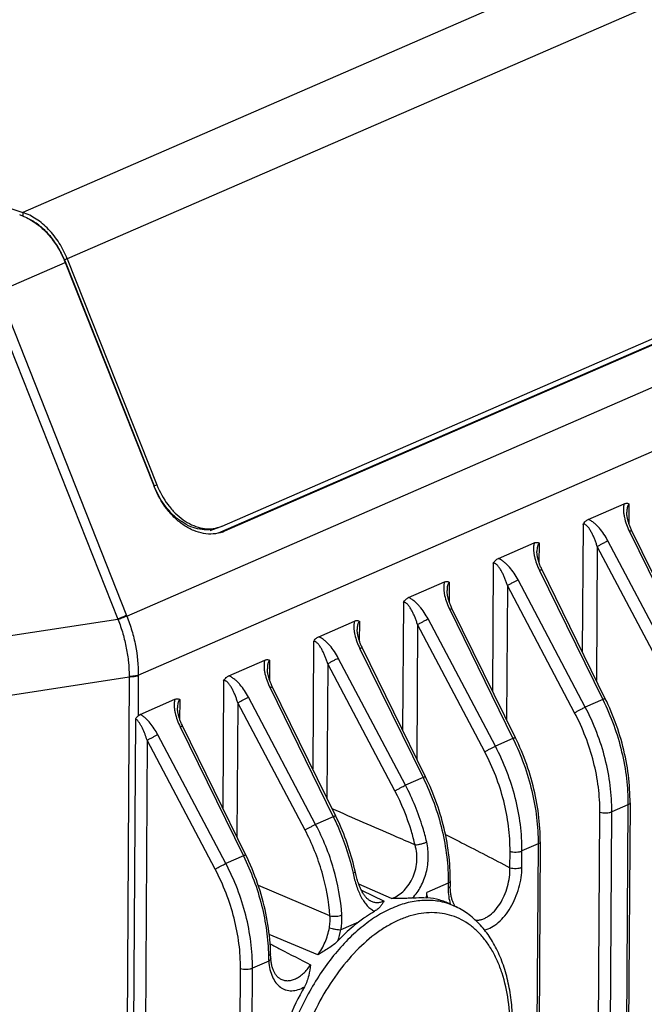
# Model space of a CAD drawing. Header units: millimetres. Extents: x 122 to 339, y 94 to 283.
# Tile 11 of 22: x 185 to 203, y 213 to 241. Entities that reach past the tile are written whole.
import ezdxf

# ---------------------------------------------------------------- set-up
doc = ezdxf.new("R2010")
doc.units = ezdxf.units.MM
doc.header["$LTSCALE"] = 32.67
doc.layers.add('00_COMPONENTS', color=7, linetype='CONTINUOUS')

msp = doc.modelspace()

# ---------------------------------------------------------------- linework, layer by layer
at = {"layer": '00_COMPONENTS'}
for p, q in [((210.751, 246.925), (185.133, 235.777)), ((212.039, 245.581), (186.42, 234.432)), ((170.149, 240.694), (185.133, 235.777)), ((188.143, 224.093), (217.844, 237.018)), ((213.919, 236.558), (190.788, 226.492)), ((190.899, 226.698), (214.112, 236.8)), ((214.184, 236.653), (190.972, 226.552)), ((185.133, 235.777), (185.132, 235.676)), ((188.476, 222.386), (218.178, 235.311)), ((184.416, 233.488), (186.36, 234.333)), ((186.42, 234.432), (186.337, 234.403)), ((186.337, 234.403), (188.931, 227.864)), ((186.36, 234.333), (188.934, 227.844)), ((186.42, 234.432), (189.014, 227.894)), ((184.193, 233.314), (187.885, 224.008)), ((184.444, 233.417), (188.136, 224.11)), ((188.927, 227.863), (189.014, 227.894)), ((201.5, 226.892), (202.539, 227.344)), ((202.685, 226.754), (202.688, 227.332)), ((190.559, 226.575), (190.842, 226.676)), ((201.35, 226.749), (201.326, 223.063)), ((190.849, 226.508), (190.972, 226.552)), ((202.692, 226.544), (204.523, 222.813)), ((198.899, 225.76), (199.938, 226.212)), ((200.084, 225.622), (200.087, 226.2)), ((201.76, 226.11), (201.736, 222.228)), ((203.705, 222.428), (201.76, 226.11)), ((204.014, 222.591), (202.069, 226.273)), ((198.749, 225.617), (198.725, 221.931)), ((200.092, 225.413), (201.922, 221.681)), ((196.298, 224.628), (197.337, 225.08)), ((197.483, 224.49), (197.486, 225.068)), ((199.159, 224.978), (199.135, 221.097)), ((201.104, 221.296), (199.159, 224.978)), ((201.413, 221.459), (199.468, 225.141)), ((196.148, 224.485), (196.124, 220.8)), ((197.491, 224.281), (199.322, 220.549)), ((180.876, 222.935), (187.885, 224.008)), ((193.697, 223.496), (194.736, 223.949)), ((194.882, 223.359), (194.886, 223.936)), ((196.559, 223.847), (196.534, 219.965)), ((198.503, 220.165), (196.559, 223.847)), ((198.812, 220.327), (196.867, 224.009)), ((193.547, 223.354), (193.524, 219.668)), ((196.211, 219.195), (194.266, 222.877)), ((194.89, 223.149), (196.721, 219.417)), ((191.096, 222.364), (192.135, 222.817)), ((192.281, 222.227), (192.285, 222.804)), ((193.958, 222.715), (193.933, 218.833)), ((195.903, 219.033), (193.958, 222.715)), ((181.204, 221.258), (188.213, 222.331)), ((188.213, 222.331), (187.856, 165.873)), ((188.476, 222.368), (188.469, 221.202)), ((190.946, 222.222), (190.923, 218.536)), ((193.61, 218.064), (191.665, 221.746)), ((192.289, 222.017), (194.12, 218.285)), ((188.532, 221.249), (189.535, 221.685)), ((189.68, 221.095), (189.684, 221.672)), ((191.357, 221.583), (191.332, 217.701)), ((193.302, 217.901), (191.357, 221.583)), ((201.922, 221.681), (201.413, 221.459)), ((188.395, 221.124), (188.046, 165.887)), ((189.688, 220.885), (191.519, 217.154)), ((191.009, 216.932), (189.04, 220.66)), ((188.732, 220.497), (188.387, 165.877)), ((190.701, 216.769), (188.732, 220.497)), ((199.322, 220.549), (198.812, 220.327)), ((196.721, 219.417), (196.211, 219.195)), ((202.65, 218.63), (202.183, 218.427)), ((202.65, 218.63), (202.355, 172.067)), ((202.71, 218.691), (202.416, 172.128)), ((201.543, 171.854), (201.838, 218.417)), ((201.889, 171.864), (202.183, 218.427)), ((194.12, 218.285), (193.61, 218.064)), ((200.049, 217.498), (199.582, 217.295)), ((200.049, 217.498), (199.755, 170.935)), ((200.109, 217.559), (199.815, 170.996)), ((199.234, 216.81), (199.237, 217.285)), ((199.579, 216.821), (199.582, 217.295)), ((191.519, 217.154), (191.009, 216.932)), ((195.801, 215.918), (194.86, 216.332)), ((197.448, 216.367), (196.825, 216.095)), ((197.448, 216.367), (197.447, 216.217)), ((197.508, 216.427), (197.507, 216.278)), ((194.023, 215.412), (191.951, 216.296)), ((194.932, 216.161), (195.593, 215.845)), ((195.198, 215.849), (195.198, 215.849)), ((197.508, 215.757), (197.678, 215.675)), ((194.846, 215.234), (194.342, 215.015)), ((193.672, 214.288), (192.268, 214.88)), ((192.252, 214.105), (191.78, 213.9)), ((192.306, 214.298), (192.305, 214.321)), ((191.14, 167.326), (191.434, 213.889)), ((191.486, 167.337), (191.78, 213.9)), ((192.581, 213.594), (192.581, 213.594))]:
    msp.add_line(p, q, dxfattribs=at)
for points in [[(204.595, 222.833), (202.757, 226.579), (202.745, 226.605), (202.734, 226.63), (202.723, 226.655), (202.713, 226.679), (202.704, 226.703), (202.695, 226.726), (202.687, 226.748), (202.679, 226.77), (202.672, 226.791), (202.665, 226.811), (202.659, 226.832), (202.654, 226.851), (202.649, 226.87), (202.644, 226.889), (202.639, 226.907), (202.636, 226.925), (202.632, 226.942), (202.629, 226.959), (202.626, 226.975), (202.623, 226.992), (202.621, 227.008), (202.619, 227.023), (202.618, 227.038), (202.617, 227.053), (202.616, 227.068), (202.615, 227.082), (202.615, 227.096), (202.615, 227.097)], [(201.994, 221.701), (200.157, 225.447), (200.144, 225.473), (200.133, 225.498), (200.122, 225.523), (200.112, 225.547), (200.103, 225.571), (200.094, 225.594), (200.086, 225.616), (200.078, 225.638), (200.071, 225.659), (200.065, 225.68), (200.058, 225.7), (200.053, 225.719), (200.048, 225.738), (200.043, 225.757), (200.039, 225.775), (200.035, 225.793), (200.031, 225.81), (200.028, 225.827), (200.025, 225.844), (200.022, 225.86), (200.02, 225.876), (200.018, 225.891), (200.017, 225.906), (200.016, 225.921), (200.015, 225.936), (200.014, 225.95), (200.014, 225.964), (200.014, 225.966)], [(199.394, 220.569), (197.556, 224.315), (197.543, 224.341), (197.532, 224.367), (197.521, 224.391), (197.511, 224.415), (197.502, 224.439), (197.493, 224.462), (197.485, 224.484), (197.477, 224.506), (197.47, 224.527), (197.464, 224.548), (197.458, 224.568), (197.452, 224.587), (197.447, 224.607), (197.442, 224.625), (197.438, 224.643), (197.434, 224.661), (197.43, 224.678), (197.427, 224.695), (197.424, 224.712), (197.422, 224.728), (197.419, 224.744), (197.417, 224.759), (197.416, 224.775), (197.415, 224.789), (197.414, 224.804), (197.413, 224.818), (197.413, 224.832), (197.413, 224.834)], [(196.793, 219.438), (194.955, 223.184), (194.943, 223.21), (194.931, 223.235), (194.92, 223.26), (194.91, 223.284), (194.901, 223.307), (194.892, 223.33), (194.884, 223.352), (194.876, 223.374), (194.869, 223.395), (194.863, 223.416), (194.857, 223.436), (194.851, 223.456), (194.846, 223.475), (194.841, 223.493), (194.837, 223.511), (194.833, 223.529), (194.829, 223.547), (194.826, 223.563), (194.823, 223.58), (194.821, 223.596), (194.818, 223.612), (194.817, 223.628), (194.815, 223.643), (194.814, 223.658), (194.813, 223.672), (194.813, 223.686), (194.812, 223.7), (194.812, 223.702)], [(194.192, 218.306), (192.354, 222.052), (192.342, 222.078), (192.33, 222.103), (192.32, 222.128), (192.31, 222.152), (192.3, 222.175), (192.291, 222.198), (192.283, 222.221), (192.276, 222.242), (192.268, 222.264), (192.262, 222.284), (192.256, 222.304), (192.25, 222.324), (192.245, 222.343), (192.24, 222.361), (192.236, 222.38), (192.232, 222.397), (192.228, 222.415), (192.225, 222.432), (192.222, 222.448), (192.22, 222.464), (192.218, 222.48), (192.216, 222.496), (192.214, 222.511), (192.213, 222.526), (192.212, 222.54), (192.212, 222.555), (192.212, 222.568), (192.212, 222.57)], [(202.71, 218.691), (202.71, 218.777), (202.708, 218.878), (202.704, 218.979), (202.699, 219.081), (202.692, 219.183), (202.684, 219.285), (202.673, 219.388), (202.661, 219.49), (202.648, 219.593), (202.632, 219.696), (202.615, 219.799), (202.597, 219.903), (202.576, 220.006), (202.554, 220.109), (202.53, 220.212), (202.505, 220.315), (202.478, 220.418), (202.45, 220.52), (202.419, 220.623), (202.388, 220.724), (202.354, 220.826), (202.32, 220.927), (202.283, 221.028), (202.245, 221.128), (202.206, 221.228), (202.165, 221.326), (202.123, 221.425), (202.079, 221.523), (202.034, 221.619), (201.994, 221.701)], [(191.591, 217.174), (189.753, 220.92), (189.741, 220.946), (189.729, 220.971), (189.719, 220.996), (189.709, 221.02), (189.699, 221.043), (189.69, 221.066), (189.682, 221.089), (189.675, 221.111), (189.668, 221.132), (189.661, 221.152), (189.655, 221.172), (189.649, 221.192), (189.644, 221.211), (189.639, 221.23), (189.635, 221.248), (189.631, 221.266), (189.627, 221.283), (189.624, 221.3), (189.621, 221.316), (189.619, 221.333), (189.617, 221.348), (189.615, 221.364), (189.613, 221.379), (189.612, 221.394), (189.611, 221.409), (189.611, 221.423), (189.611, 221.437), (189.611, 221.438)], [(200.109, 217.559), (200.109, 217.646), (200.107, 217.746), (200.104, 217.847), (200.098, 217.949), (200.092, 218.051), (200.083, 218.153), (200.073, 218.256), (200.061, 218.358), (200.047, 218.461), (200.031, 218.564), (200.014, 218.668), (199.996, 218.771), (199.975, 218.874), (199.953, 218.977), (199.929, 219.08), (199.904, 219.183), (199.877, 219.286), (199.849, 219.389), (199.818, 219.491), (199.787, 219.593), (199.753, 219.694), (199.719, 219.795), (199.682, 219.896), (199.644, 219.996), (199.605, 220.096), (199.564, 220.195), (199.522, 220.293), (199.478, 220.391), (199.433, 220.488), (199.394, 220.569)], [(197.508, 216.427), (197.508, 216.514), (197.506, 216.614), (197.503, 216.716), (197.498, 216.817), (197.491, 216.919), (197.482, 217.021), (197.472, 217.124), (197.46, 217.227), (197.446, 217.33), (197.431, 217.433), (197.414, 217.536), (197.395, 217.639), (197.374, 217.742), (197.352, 217.845), (197.329, 217.949), (197.303, 218.051), (197.276, 218.154), (197.248, 218.257), (197.218, 218.359), (197.186, 218.461), (197.153, 218.562), (197.118, 218.663), (197.081, 218.764), (197.044, 218.864), (197.004, 218.964), (196.963, 219.063), (196.921, 219.161), (196.877, 219.259), (196.832, 219.356), (196.793, 219.438)], [(194.738, 216.775), (194.715, 216.868), (194.692, 216.961), (194.667, 217.054), (194.64, 217.147), (194.613, 217.24), (194.584, 217.332), (194.554, 217.424), (194.522, 217.516), (194.49, 217.607), (194.456, 217.698), (194.421, 217.788), (194.384, 217.878), (194.347, 217.968), (194.308, 218.057), (194.268, 218.145), (194.227, 218.233), (194.192, 218.306)], [(192.305, 214.321), (192.302, 214.413), (192.298, 214.52), (192.291, 214.627), (192.282, 214.735), (192.272, 214.843), (192.259, 214.951), (192.245, 215.059), (192.229, 215.168), (192.211, 215.277), (192.191, 215.385), (192.169, 215.494), (192.146, 215.603), (192.12, 215.711), (192.093, 215.82), (192.064, 215.928), (192.034, 216.035), (192.001, 216.143), (191.967, 216.25), (191.931, 216.357), (191.893, 216.463), (191.854, 216.569), (191.813, 216.674), (191.77, 216.778), (191.726, 216.882), (191.68, 216.985), (191.633, 217.087), (191.591, 217.174)], [(195.198, 215.849), (195.187, 215.854), (195.171, 215.864), (195.155, 215.874), (195.14, 215.884), (195.125, 215.896), (195.111, 215.909), (195.096, 215.922), (195.082, 215.937), (195.068, 215.952), (195.054, 215.969), (195.04, 215.986), (195.026, 216.004), (195.013, 216.023), (194.999, 216.043), (194.986, 216.064), (194.973, 216.086), (194.96, 216.109), (194.947, 216.133), (194.934, 216.158), (194.921, 216.185), (194.908, 216.212), (194.895, 216.241), (194.883, 216.271), (194.871, 216.302), (194.859, 216.334), (194.847, 216.367), (194.835, 216.401), (194.824, 216.436), (194.813, 216.473), (194.802, 216.51), (194.791, 216.548), (194.781, 216.588), (194.771, 216.628), (194.761, 216.669), (194.738, 216.775)], [(197.65, 215.689), (197.64, 215.705), (197.629, 215.723), (197.618, 215.742), (197.608, 215.762), (197.598, 215.783), (197.588, 215.804), (197.579, 215.827), (197.571, 215.85), (197.562, 215.874), (197.555, 215.899), (197.548, 215.925), (197.541, 215.952), (197.535, 215.98), (197.529, 216.008), (197.524, 216.037), (197.52, 216.067), (197.516, 216.097), (197.513, 216.129), (197.511, 216.16), (197.509, 216.193), (197.508, 216.225), (197.507, 216.259), (197.507, 216.278)], [(192.311, 214.186), (192.311, 214.19), (192.31, 214.208), (192.309, 214.225), (192.308, 214.243), (192.307, 214.261), (192.306, 214.279), (192.306, 214.298)], [(192.581, 213.594), (192.569, 213.601), (192.555, 213.61), (192.54, 213.621), (192.526, 213.632), (192.513, 213.644), (192.499, 213.658), (192.486, 213.672), (192.474, 213.687), (192.462, 213.703), (192.45, 213.72), (192.438, 213.738), (192.427, 213.756), (192.417, 213.776), (192.406, 213.796), (192.396, 213.817), (192.387, 213.839), (192.378, 213.862), (192.369, 213.886), (192.361, 213.911), (192.354, 213.936), (192.346, 213.963), (192.34, 213.99), (192.334, 214.017), (192.328, 214.046), (192.324, 214.075), (192.319, 214.105), (192.316, 214.136), (192.313, 214.168), (192.311, 214.186)]]:
    msp.add_lwpolyline(points, dxfattribs=at)
for centre, radius, start, end in [((184.577, 234.292), 1.491, 67.9515, 71.8213), ((183.722, 233.287), 2.837, 22.7347, 23.1065), ((183.726, 233.289), 2.833, 21.6381, 22.7349), ((191.35, 228.824), 2.603, 201.6385, 202.0737), ((190.527, 227.552), 0.931, 284.3284, 289.7382), ((190.528, 227.551), 0.929, 289.7423, 293.5168), ((190.571, 227.473), 1.005, 289.7423, 293.5171), ((194.879, 226.785), 7.254, 201.6379, 201.7888), ((195.229, 226.837), 7.871, 201.0691, 201.2149), ((195.612, 222.364), 7.4, 180.1156, 180.2595), ((195.298, 222.325), 6.822, 179.4891, 179.6379), ((191.385, 216.13), 5.44, 358.0141, 359.6357), ((143.335, 207.18), 54.228, 9.2941, 9.4625), ((197.531, 211.781), 4.374, 125.286, 127.8613), ((191.981, 215.481), 2.406, 340.8703, 348.831), ((195.538, 214.328), 3.294, 181.1621, 183.8747)]:
    msp.add_arc(centre, radius, start, end, dxfattribs=at)
for points, knots in [([(186.42, 234.432), (186.357, 234.592), (186.24, 234.821), (186.046, 235.098), (185.884, 235.286), (185.71, 235.45), (185.469, 235.631), (185.269, 235.732), (185.133, 235.777)], [0, 0, 0, 0, 0.268209, 0.400176, 0.52918, 0.654304, 0.774826, 1, 1, 1, 1]), ([(185.137, 235.674), (185.157, 235.666), (185.237, 235.632), (185.314, 235.591), (185.37, 235.558)], [0, 0, 0, 0, 0.245007, 1, 1, 1, 1]), ([(186.337, 234.403), (186.287, 234.528), (186.17, 234.768), (185.943, 235.091), (185.678, 235.36), (185.475, 235.501), (185.37, 235.558)], [0, 0, 0, 0, 0.262896, 0.520778, 0.767906, 1, 1, 1, 1]), ([(185.37, 235.558), (185.472, 235.496), (185.671, 235.35), (185.933, 235.078), (186.159, 234.759), (186.28, 234.523), (186.332, 234.401)], [0, 0, 0, 0, 0.233975, 0.481232, 0.738139, 1, 1, 1, 1]), ([(190.91, 226.527), (190.825, 226.497), (190.643, 226.458), (190.358, 226.474), (190.071, 226.56), (189.791, 226.713), (189.528, 226.926), (189.208, 227.286), (189.026, 227.612), (188.934, 227.844)], [0, 0, 0, 0, 0.103963, 0.211465, 0.325252, 0.446825, 0.576409, 0.713136, 1, 1, 1, 1]), ([(190.759, 226.646), (190.681, 226.618), (190.514, 226.583), (190.252, 226.596), (189.988, 226.674), (189.731, 226.813), (189.489, 227.007), (189.193, 227.335), (189.024, 227.634), (188.938, 227.845)], [0, 0, 0, 0, 0.104081, 0.211657, 0.32545, 0.446967, 0.576458, 0.713098, 1, 1, 1, 1]), ([(189.014, 227.894), (189.095, 227.689), (189.255, 227.398), (189.534, 227.075), (189.764, 226.879), (190.009, 226.733), (190.262, 226.642), (190.515, 226.61), (190.68, 226.63), (190.758, 226.65)], [0, 0, 0, 0, 0.284964, 0.421291, 0.551013, 0.673211, 0.787872, 0.896072, 1, 1, 1, 1]), ([(202.539, 227.344), (202.53, 227.315), (202.518, 227.252), (202.516, 227.155), (202.526, 227.054), (202.551, 226.916), (202.603, 226.743), (202.66, 226.61), (202.692, 226.544)], [0, 0, 0, 0, 0.110784, 0.228313, 0.350766, 0.47677, 0.735653, 1, 1, 1, 1]), ([(202.539, 227.344), (202.552, 227.35), (202.578, 227.358), (202.618, 227.362), (202.657, 227.354), (202.679, 227.34), (202.688, 227.332)], [0, 0, 0, 0, 0.269619, 0.519422, 0.757903, 1, 1, 1, 1]), ([(202.688, 227.332), (202.68, 227.328), (202.665, 227.317), (202.649, 227.293), (202.637, 227.265), (202.625, 227.223), (202.617, 227.166), (202.615, 227.121), (202.615, 227.098)], [0, 0, 0, 0, 0.102166, 0.214424, 0.335611, 0.462895, 0.727774, 1, 1, 1, 1]), ([(201.35, 226.749), (201.368, 226.782), (201.411, 226.838), (201.47, 226.879), (201.5, 226.892)], [0, 0, 0, 0, 0.540212, 1, 1, 1, 1]), ([(202.069, 226.273), (202.034, 226.338), (201.959, 226.465), (201.848, 226.611), (201.75, 226.717), (201.672, 226.788), (201.589, 226.848), (201.53, 226.88), (201.5, 226.892)], [0, 0, 0, 0, 0.258766, 0.515624, 0.642059, 0.765973, 0.885974, 1, 1, 1, 1]), ([(201.76, 226.11), (201.75, 226.145), (201.727, 226.212), (201.69, 226.313), (201.649, 226.41), (201.611, 226.489), (201.577, 226.549), (201.551, 226.593), (201.523, 226.635), (201.494, 226.673), (201.462, 226.708), (201.432, 226.732), (201.407, 226.746), (201.388, 226.753), (201.368, 226.755), (201.355, 226.752), (201.35, 226.749)], [0, 0, 0, 0, 0.134694, 0.268501, 0.401118, 0.532063, 0.596677, 0.66051, 0.723314, 0.784706, 0.844051, 0.900282, 0.926815, 0.952067, 0.976197, 1, 1, 1, 1]), ([(202.764, 226.565), (202.764, 226.565), (202.762, 226.566), (202.755, 226.566), (202.741, 226.562), (202.719, 226.555), (202.702, 226.548), (202.692, 226.544)], [0, 0, 0, 0, 0.029238, 0.082773, 0.277087, 0.586289, 1, 1, 1, 1]), ([(199.938, 226.212), (199.929, 226.183), (199.917, 226.12), (199.915, 226.023), (199.925, 225.922), (199.95, 225.784), (200.002, 225.611), (200.059, 225.478), (200.092, 225.413)], [0, 0, 0, 0, 0.110784, 0.228313, 0.350766, 0.47677, 0.735653, 1, 1, 1, 1]), ([(199.938, 226.212), (199.951, 226.218), (199.977, 226.227), (200.018, 226.23), (200.056, 226.222), (200.078, 226.208), (200.087, 226.2)], [0, 0, 0, 0, 0.269619, 0.519422, 0.757904, 1, 1, 1, 1]), ([(200.087, 226.2), (200.079, 226.196), (200.064, 226.185), (200.048, 226.161), (200.036, 226.133), (200.024, 226.091), (200.016, 226.035), (200.014, 225.989), (200.014, 225.966)], [0, 0, 0, 0, 0.102166, 0.214424, 0.335611, 0.462895, 0.727774, 1, 1, 1, 1]), ([(201.76, 226.11), (201.784, 226.124), (201.835, 226.153), (201.914, 226.195), (201.993, 226.236), (202.045, 226.262), (202.069, 226.273)], [0, 0, 0, 0, 0.232282, 0.502778, 0.771832, 1, 1, 1, 1]), ([(198.749, 225.617), (198.768, 225.65), (198.811, 225.706), (198.869, 225.747), (198.899, 225.76)], [0, 0, 0, 0, 0.540212, 1, 1, 1, 1]), ([(199.468, 225.141), (199.433, 225.206), (199.358, 225.333), (199.247, 225.479), (199.149, 225.585), (199.071, 225.656), (198.988, 225.716), (198.929, 225.748), (198.899, 225.76)], [0, 0, 0, 0, 0.258766, 0.515624, 0.642059, 0.765973, 0.885974, 1, 1, 1, 1]), ([(199.159, 224.978), (199.149, 225.013), (199.126, 225.081), (199.089, 225.181), (199.048, 225.278), (199.01, 225.357), (198.977, 225.417), (198.95, 225.461), (198.922, 225.503), (198.893, 225.542), (198.861, 225.576), (198.831, 225.601), (198.806, 225.615), (198.787, 225.621), (198.767, 225.623), (198.754, 225.62), (198.749, 225.617)], [0, 0, 0, 0, 0.134694, 0.268501, 0.401118, 0.532063, 0.596677, 0.66051, 0.723314, 0.784706, 0.844051, 0.900282, 0.926815, 0.952067, 0.976197, 1, 1, 1, 1]), ([(200.164, 225.433), (200.163, 225.434), (200.161, 225.434), (200.154, 225.434), (200.14, 225.43), (200.118, 225.423), (200.101, 225.416), (200.092, 225.413)], [0, 0, 0, 0, 0.029238, 0.082773, 0.277087, 0.586289, 1, 1, 1, 1]), ([(197.337, 225.08), (197.328, 225.051), (197.317, 224.988), (197.314, 224.891), (197.324, 224.79), (197.349, 224.652), (197.401, 224.48), (197.458, 224.346), (197.491, 224.281)], [0, 0, 0, 0, 0.110784, 0.228313, 0.350766, 0.47677, 0.735653, 1, 1, 1, 1]), ([(197.337, 225.08), (197.35, 225.086), (197.376, 225.095), (197.417, 225.098), (197.455, 225.09), (197.477, 225.076), (197.486, 225.068)], [0, 0, 0, 0, 0.26962, 0.519422, 0.757904, 1, 1, 1, 1]), ([(197.486, 225.068), (197.478, 225.064), (197.463, 225.053), (197.447, 225.029), (197.435, 225.001), (197.423, 224.959), (197.415, 224.903), (197.413, 224.857), (197.413, 224.834)], [0, 0, 0, 0, 0.102166, 0.214424, 0.335611, 0.462895, 0.727774, 1, 1, 1, 1]), ([(199.159, 224.978), (199.183, 224.992), (199.234, 225.021), (199.313, 225.063), (199.392, 225.104), (199.444, 225.13), (199.468, 225.141)], [0, 0, 0, 0, 0.232282, 0.502778, 0.771832, 1, 1, 1, 1]), ([(196.148, 224.485), (196.167, 224.518), (196.21, 224.574), (196.268, 224.615), (196.298, 224.628)], [0, 0, 0, 0, 0.540213, 1, 1, 1, 1]), ([(196.867, 224.009), (196.832, 224.074), (196.757, 224.201), (196.647, 224.347), (196.548, 224.453), (196.47, 224.524), (196.387, 224.584), (196.328, 224.616), (196.298, 224.628)], [0, 0, 0, 0, 0.258766, 0.515624, 0.642059, 0.765973, 0.885974, 1, 1, 1, 1]), ([(196.559, 223.847), (196.548, 223.881), (196.526, 223.949), (196.488, 224.049), (196.447, 224.146), (196.409, 224.225), (196.376, 224.286), (196.349, 224.329), (196.322, 224.371), (196.292, 224.41), (196.26, 224.444), (196.23, 224.469), (196.205, 224.483), (196.186, 224.489), (196.166, 224.491), (196.154, 224.488), (196.148, 224.485)], [0, 0, 0, 0, 0.134694, 0.268501, 0.401118, 0.532063, 0.596677, 0.66051, 0.723314, 0.784706, 0.844051, 0.900282, 0.926815, 0.952067, 0.976197, 1, 1, 1, 1]), ([(197.563, 224.301), (197.562, 224.302), (197.56, 224.303), (197.553, 224.302), (197.539, 224.299), (197.517, 224.291), (197.5, 224.285), (197.491, 224.281)], [0, 0, 0, 0, 0.029238, 0.082773, 0.277087, 0.586289, 1, 1, 1, 1]), ([(188.136, 224.11), (188.097, 224.094), (188.014, 224.059), (187.93, 224.026), (187.885, 224.008)], [0, 0, 0, 0, 0.462401, 1, 1, 1, 1]), ([(188.143, 224.093), (188.104, 224.076), (188.021, 224.041), (187.937, 224.007), (187.892, 223.989)], [0, 0, 0, 0, 0.462441, 1, 1, 1, 1]), ([(188.143, 224.093), (188.198, 223.954), (188.296, 223.673), (188.435, 223.106), (188.479, 222.671), (188.476, 222.386)], [0, 0, 0, 0, 0.256337, 0.509824, 1, 1, 1, 1]), ([(187.892, 223.989), (187.944, 223.856), (188.035, 223.585), (188.135, 223.172), (188.197, 222.76), (188.212, 222.485), (188.212, 222.349)], [0, 0, 0, 0, 0.256122, 0.509409, 0.757919, 1, 1, 1, 1]), ([(194.736, 223.949), (194.727, 223.919), (194.716, 223.857), (194.714, 223.759), (194.723, 223.658), (194.748, 223.52), (194.8, 223.348), (194.858, 223.215), (194.89, 223.149)], [0, 0, 0, 0, 0.110784, 0.228313, 0.350766, 0.47677, 0.735653, 1, 1, 1, 1]), ([(194.736, 223.949), (194.749, 223.954), (194.776, 223.963), (194.816, 223.967), (194.854, 223.958), (194.876, 223.944), (194.886, 223.936)], [0, 0, 0, 0, 0.26962, 0.519423, 0.757904, 1, 1, 1, 1]), ([(194.886, 223.936), (194.878, 223.933), (194.862, 223.921), (194.846, 223.898), (194.834, 223.869), (194.822, 223.827), (194.814, 223.771), (194.813, 223.725), (194.812, 223.702)], [0, 0, 0, 0, 0.102166, 0.214424, 0.335611, 0.462895, 0.727774, 1, 1, 1, 1]), ([(196.559, 223.847), (196.582, 223.86), (196.633, 223.889), (196.712, 223.931), (196.791, 223.972), (196.843, 223.998), (196.867, 224.009)], [0, 0, 0, 0, 0.232282, 0.502778, 0.771832, 1, 1, 1, 1]), ([(193.547, 223.354), (193.566, 223.386), (193.609, 223.443), (193.668, 223.483), (193.697, 223.496)], [0, 0, 0, 0, 0.540225, 1, 1, 1, 1]), ([(194.266, 222.877), (194.232, 222.943), (194.156, 223.069), (194.046, 223.215), (193.947, 223.321), (193.869, 223.392), (193.786, 223.453), (193.727, 223.484), (193.697, 223.496)], [0, 0, 0, 0, 0.258764, 0.515624, 0.642063, 0.76598, 0.885981, 1, 1, 1, 1]), ([(193.958, 222.715), (193.947, 222.749), (193.925, 222.817), (193.887, 222.917), (193.846, 223.015), (193.808, 223.093), (193.775, 223.154), (193.749, 223.198), (193.721, 223.239), (193.691, 223.278), (193.659, 223.313), (193.63, 223.337), (193.604, 223.351), (193.585, 223.358), (193.565, 223.359), (193.553, 223.356), (193.547, 223.354)], [0, 0, 0, 0, 0.134693, 0.2685, 0.401118, 0.532065, 0.596682, 0.660517, 0.723323, 0.784715, 0.844062, 0.900291, 0.926822, 0.952071, 0.976199, 1, 1, 1, 1]), ([(194.962, 223.169), (194.961, 223.17), (194.959, 223.171), (194.952, 223.17), (194.938, 223.167), (194.917, 223.159), (194.9, 223.153), (194.89, 223.149)], [0, 0, 0, 0, 0.029238, 0.082773, 0.277087, 0.586289, 1, 1, 1, 1]), ([(193.958, 222.715), (193.981, 222.728), (194.032, 222.757), (194.111, 222.8), (194.19, 222.841), (194.242, 222.866), (194.266, 222.877)], [0, 0, 0, 0, 0.232282, 0.502778, 0.771832, 1, 1, 1, 1]), ([(192.135, 222.817), (192.126, 222.787), (192.115, 222.725), (192.113, 222.628), (192.122, 222.527), (192.148, 222.388), (192.2, 222.216), (192.257, 222.083), (192.289, 222.017)], [0, 0, 0, 0, 0.110786, 0.228324, 0.350786, 0.476797, 0.735674, 1, 1, 1, 1]), ([(192.135, 222.817), (192.149, 222.822), (192.175, 222.831), (192.215, 222.835), (192.253, 222.826), (192.275, 222.813), (192.285, 222.804)], [0, 0, 0, 0, 0.269604, 0.519397, 0.757881, 1, 1, 1, 1]), ([(192.285, 222.804), (192.277, 222.801), (192.262, 222.79), (192.245, 222.766), (192.233, 222.737), (192.221, 222.695), (192.214, 222.639), (192.212, 222.593), (192.212, 222.57)], [0, 0, 0, 0, 0.102146, 0.21438, 0.33555, 0.462834, 0.72774, 1, 1, 1, 1]), ([(188.476, 222.386), (188.459, 222.378), (188.42, 222.365), (188.332, 222.349), (188.261, 222.347), (188.212, 222.349)], [0, 0, 0, 0, 0.213543, 0.459489, 1, 1, 1, 1]), ([(188.476, 222.368), (188.459, 222.36), (188.42, 222.348), (188.332, 222.331), (188.261, 222.328), (188.213, 222.331)], [0, 0, 0, 0, 0.213732, 0.459708, 1, 1, 1, 1]), ([(190.946, 222.222), (190.965, 222.254), (191.008, 222.311), (191.067, 222.352), (191.096, 222.364)], [0, 0, 0, 0, 0.540226, 1, 1, 1, 1]), ([(191.665, 221.746), (191.631, 221.811), (191.555, 221.937), (191.445, 222.084), (191.346, 222.189), (191.268, 222.26), (191.186, 222.321), (191.126, 222.352), (191.096, 222.364)], [0, 0, 0, 0, 0.258766, 0.515624, 0.642059, 0.765973, 0.885974, 1, 1, 1, 1]), ([(191.357, 221.583), (191.346, 221.617), (191.324, 221.685), (191.287, 221.785), (191.245, 221.883), (191.207, 221.961), (191.174, 222.022), (191.148, 222.066), (191.12, 222.107), (191.09, 222.146), (191.058, 222.181), (191.029, 222.205), (191.003, 222.219), (190.984, 222.226), (190.964, 222.227), (190.952, 222.224), (190.946, 222.222)], [0, 0, 0, 0, 0.134694, 0.268501, 0.401118, 0.532063, 0.596677, 0.66051, 0.723314, 0.784706, 0.844051, 0.900282, 0.926815, 0.952067, 0.976197, 1, 1, 1, 1]), ([(192.361, 222.037), (192.361, 222.038), (192.358, 222.039), (192.351, 222.038), (192.338, 222.035), (192.316, 222.028), (192.299, 222.021), (192.289, 222.017)], [0, 0, 0, 0, 0.029238, 0.082773, 0.277087, 0.586289, 1, 1, 1, 1]), ([(191.357, 221.583), (191.38, 221.597), (191.431, 221.625), (191.51, 221.668), (191.589, 221.709), (191.641, 221.734), (191.665, 221.746)], [0, 0, 0, 0, 0.232282, 0.502778, 0.771832, 1, 1, 1, 1]), ([(189.535, 221.685), (189.525, 221.656), (189.514, 221.593), (189.512, 221.496), (189.521, 221.395), (189.547, 221.257), (189.599, 221.084), (189.656, 220.951), (189.688, 220.885)], [0, 0, 0, 0, 0.110784, 0.228313, 0.350766, 0.47677, 0.735653, 1, 1, 1, 1]), ([(189.535, 221.685), (189.548, 221.691), (189.574, 221.699), (189.614, 221.703), (189.652, 221.695), (189.674, 221.681), (189.684, 221.672)], [0, 0, 0, 0, 0.269619, 0.519421, 0.757902, 1, 1, 1, 1]), ([(189.684, 221.672), (189.676, 221.669), (189.661, 221.658), (189.644, 221.634), (189.632, 221.606), (189.62, 221.563), (189.613, 221.507), (189.611, 221.462), (189.611, 221.438)], [0, 0, 0, 0, 0.102166, 0.214424, 0.335611, 0.462895, 0.727774, 1, 1, 1, 1]), ([(201.104, 221.296), (201.128, 221.31), (201.179, 221.339), (201.258, 221.381), (201.337, 221.422), (201.389, 221.448), (201.413, 221.459)], [0, 0, 0, 0, 0.232282, 0.502778, 0.771832, 1, 1, 1, 1]), ([(202.183, 218.427), (202.185, 218.681), (202.152, 219.198), (202.004, 219.969), (201.761, 220.731), (201.538, 221.221), (201.413, 221.459)], [0, 0, 0, 0, 0.241445, 0.490443, 0.744305, 1, 1, 1, 1]), ([(201.994, 221.701), (201.994, 221.702), (201.992, 221.703), (201.985, 221.702), (201.971, 221.699), (201.949, 221.691), (201.932, 221.685), (201.922, 221.681)], [0, 0, 0, 0, 0.029238, 0.082773, 0.277087, 0.586289, 1, 1, 1, 1]), ([(201.922, 221.681), (202.041, 221.439), (202.251, 220.944), (202.481, 220.177), (202.621, 219.403), (202.651, 218.885), (202.65, 218.63)], [0, 0, 0, 0, 0.255289, 0.509295, 0.758576, 1, 1, 1, 1]), ([(188.395, 221.124), (188.401, 221.13), (188.427, 221.156), (188.452, 221.182), (188.469, 221.202)], [0, 0, 0, 0, 0.258534, 1, 1, 1, 1]), ([(188.469, 221.202), (188.474, 221.208), (188.492, 221.226), (188.515, 221.241), (188.532, 221.249)], [0, 0, 0, 0, 0.273495, 1, 1, 1, 1]), ([(189.04, 220.66), (189.009, 220.719), (188.94, 220.835), (188.822, 220.996), (188.71, 221.117), (188.611, 221.199), (188.559, 221.234), (188.532, 221.249)], [0, 0, 0, 0, 0.25644, 0.511464, 0.761458, 0.882807, 1, 1, 1, 1]), ([(201.838, 218.417), (201.839, 218.658), (201.808, 219.149), (201.667, 219.882), (201.435, 220.605), (201.224, 221.07), (201.104, 221.296)], [0, 0, 0, 0, 0.241447, 0.490438, 0.744295, 1, 1, 1, 1]), ([(188.732, 220.497), (188.713, 220.557), (188.673, 220.675), (188.612, 220.818), (188.555, 220.926), (188.509, 221.002), (188.466, 221.06), (188.427, 221.1), (188.406, 221.117), (188.395, 221.124)], [0, 0, 0, 0, 0.261327, 0.518778, 0.64518, 0.769003, 0.88854, 0.945692, 1, 1, 1, 1]), ([(189.76, 220.906), (189.76, 220.906), (189.757, 220.907), (189.751, 220.907), (189.737, 220.903), (189.715, 220.896), (189.698, 220.889), (189.688, 220.885)], [0, 0, 0, 0, 0.029238, 0.082773, 0.277087, 0.586289, 1, 1, 1, 1]), ([(188.732, 220.497), (188.755, 220.511), (188.806, 220.539), (188.885, 220.582), (188.964, 220.623), (189.016, 220.648), (189.04, 220.66)], [0, 0, 0, 0, 0.232282, 0.502778, 0.771832, 1, 1, 1, 1]), ([(198.503, 220.165), (198.527, 220.178), (198.578, 220.207), (198.657, 220.249), (198.736, 220.29), (198.788, 220.316), (198.812, 220.327)], [0, 0, 0, 0, 0.232282, 0.502778, 0.771832, 1, 1, 1, 1]), ([(199.582, 217.295), (199.584, 217.55), (199.551, 218.066), (199.404, 218.838), (199.16, 219.6), (198.937, 220.089), (198.812, 220.327)], [0, 0, 0, 0, 0.241445, 0.490443, 0.744305, 1, 1, 1, 1]), ([(199.394, 220.569), (199.393, 220.57), (199.391, 220.571), (199.384, 220.57), (199.37, 220.567), (199.348, 220.56), (199.331, 220.553), (199.322, 220.549)], [0, 0, 0, 0, 0.029238, 0.082773, 0.277087, 0.586289, 1, 1, 1, 1]), ([(199.322, 220.549), (199.44, 220.308), (199.65, 219.812), (199.88, 219.045), (200.02, 218.271), (200.05, 217.753), (200.049, 217.498)], [0, 0, 0, 0, 0.255289, 0.509295, 0.758576, 1, 1, 1, 1]), ([(199.237, 217.285), (199.238, 217.526), (199.207, 218.017), (199.067, 218.75), (198.835, 219.474), (198.623, 219.939), (198.503, 220.165)], [0, 0, 0, 0, 0.241447, 0.490438, 0.744295, 1, 1, 1, 1]), ([(195.903, 219.033), (195.926, 219.046), (195.977, 219.075), (196.056, 219.118), (196.135, 219.159), (196.187, 219.184), (196.211, 219.195)], [0, 0, 0, 0, 0.232282, 0.502778, 0.771832, 1, 1, 1, 1]), ([(196.824, 217.55), (196.791, 217.692), (196.641, 218.259), (196.416, 218.806), (196.211, 219.195)], [0, 0, 0, 0, 0.248092, 1, 1, 1, 1]), ([(196.793, 219.438), (196.792, 219.438), (196.79, 219.439), (196.783, 219.439), (196.769, 219.435), (196.747, 219.428), (196.73, 219.421), (196.721, 219.417)], [0, 0, 0, 0, 0.029238, 0.082773, 0.277087, 0.586289, 1, 1, 1, 1]), ([(196.721, 219.417), (196.839, 219.176), (197.05, 218.68), (197.279, 217.913), (197.419, 217.139), (197.45, 216.621), (197.448, 216.367)], [0, 0, 0, 0, 0.255289, 0.509297, 0.758579, 1, 1, 1, 1]), ([(196.486, 217.47), (196.455, 217.605), (196.312, 218.143), (196.098, 218.663), (195.903, 219.033)], [0, 0, 0, 0, 0.248084, 1, 1, 1, 1]), ([(202.71, 218.691), (202.71, 218.685), (202.705, 218.669), (202.684, 218.647), (202.662, 218.636), (202.65, 218.63)], [0, 0, 0, 0, 0.189956, 0.536865, 1, 1, 1, 1]), ([(196.486, 217.47), (196.286, 217.557), (195.488, 217.904), (194.69, 218.251), (194.091, 218.511)], [0, 0, 0, 0, 0.250026, 1, 1, 1, 1]), ([(201.838, 218.417), (201.865, 218.408), (201.925, 218.397), (202.016, 218.393), (202.092, 218.401), (202.148, 218.414), (202.172, 218.422), (202.183, 218.427)], [0, 0, 0, 0, 0.2456, 0.516102, 0.777993, 0.89568, 1, 1, 1, 1]), ([(193.302, 217.901), (193.325, 217.915), (193.376, 217.943), (193.455, 217.986), (193.534, 218.027), (193.586, 218.052), (193.61, 218.064)], [0, 0, 0, 0, 0.232282, 0.502778, 0.771832, 1, 1, 1, 1]), ([(194.368, 215.443), (194.338, 215.893), (194.172, 216.8), (193.826, 217.654), (193.61, 218.064)], [0, 0, 0, 0, 0.493072, 1, 1, 1, 1]), ([(194.192, 218.306), (194.191, 218.306), (194.189, 218.307), (194.182, 218.307), (194.168, 218.303), (194.147, 218.296), (194.13, 218.289), (194.12, 218.285)], [0, 0, 0, 0, 0.029238, 0.082773, 0.277087, 0.586289, 1, 1, 1, 1]), ([(194.12, 218.285), (194.184, 218.155), (194.423, 217.629), (194.6, 217.073), (194.693, 216.65)], [0, 0, 0, 0, 0.250961, 1, 1, 1, 1]), ([(194.023, 215.412), (193.995, 215.839), (193.837, 216.701), (193.507, 217.512), (193.302, 217.901)], [0, 0, 0, 0, 0.493062, 1, 1, 1, 1]), ([(197.368, 217.773), (197.523, 217.694), (198.147, 217.375), (198.768, 217.054), (199.234, 216.81)], [0, 0, 0, 0, 0.249704, 1, 1, 1, 1]), ([(195.801, 215.918), (195.859, 215.935), (195.978, 215.99), (196.139, 216.115), (196.287, 216.282), (196.411, 216.486), (196.499, 216.718), (196.544, 216.967), (196.542, 217.222), (196.509, 217.389), (196.486, 217.47)], [0, 0, 0, 0, 0.098452, 0.208202, 0.328382, 0.456724, 0.590436, 0.72683, 0.86379, 1, 1, 1, 1]), ([(196.417, 215.933), (196.509, 216.033), (196.672, 216.267), (196.83, 216.671), (196.889, 217.111), (196.857, 217.407), (196.824, 217.55)], [0, 0, 0, 0, 0.236662, 0.488771, 0.745503, 1, 1, 1, 1]), ([(196.486, 217.47), (196.513, 217.472), (196.572, 217.479), (196.66, 217.496), (196.746, 217.52), (196.8, 217.54), (196.824, 217.55)], [0, 0, 0, 0, 0.235595, 0.505908, 0.773139, 1, 1, 1, 1]), ([(200.109, 217.559), (200.109, 217.553), (200.105, 217.537), (200.083, 217.515), (200.061, 217.504), (200.049, 217.498)], [0, 0, 0, 0, 0.189956, 0.536865, 1, 1, 1, 1]), ([(199.237, 217.285), (199.264, 217.276), (199.324, 217.265), (199.415, 217.262), (199.491, 217.269), (199.547, 217.282), (199.571, 217.291), (199.582, 217.295)], [0, 0, 0, 0, 0.2456, 0.516102, 0.777993, 0.89568, 1, 1, 1, 1]), ([(190.701, 216.769), (190.724, 216.783), (190.775, 216.811), (190.854, 216.854), (190.933, 216.895), (190.985, 216.92), (191.009, 216.932)], [0, 0, 0, 0, 0.232282, 0.502778, 0.771832, 1, 1, 1, 1]), ([(191.78, 213.9), (191.781, 214.154), (191.749, 214.671), (191.601, 215.442), (191.357, 216.204), (191.135, 216.694), (191.009, 216.932)], [0, 0, 0, 0, 0.241445, 0.490443, 0.744305, 1, 1, 1, 1]), ([(191.591, 217.174), (191.591, 217.175), (191.588, 217.175), (191.581, 217.175), (191.568, 217.171), (191.546, 217.164), (191.529, 217.157), (191.519, 217.154)], [0, 0, 0, 0, 0.029238, 0.082773, 0.277087, 0.586289, 1, 1, 1, 1]), ([(191.519, 217.154), (191.631, 216.925), (191.832, 216.456), (192.056, 215.73), (192.2, 214.996), (192.24, 214.504), (192.245, 214.261)], [0, 0, 0, 0, 0.254591, 0.508145, 0.757566, 1, 1, 1, 1]), ([(191.434, 213.889), (191.436, 214.131), (191.405, 214.622), (191.264, 215.354), (191.032, 216.078), (190.82, 216.543), (190.701, 216.769)], [0, 0, 0, 0, 0.241447, 0.490438, 0.744295, 1, 1, 1, 1]), ([(194.755, 216.695), (194.756, 216.692), (194.754, 216.686), (194.748, 216.68), (194.737, 216.672), (194.719, 216.662), (194.703, 216.654), (194.693, 216.65)], [0, 0, 0, 0, 0.120884, 0.20945, 0.321064, 0.615278, 1, 1, 1, 1]), ([(194.693, 216.65), (194.721, 216.525), (194.769, 216.342), (194.855, 216.111), (194.927, 215.957), (195.009, 215.82), (195.1, 215.705), (195.2, 215.613), (195.276, 215.569), (195.314, 215.552)], [0, 0, 0, 0, 0.296089, 0.435244, 0.566213, 0.687876, 0.799935, 0.903238, 1, 1, 1, 1]), ([(198.241, 215.287), (198.271, 215.286), (198.333, 215.29), (198.426, 215.312), (198.519, 215.351), (198.645, 215.425), (198.795, 215.557), (198.949, 215.76), (199.077, 215.999), (199.17, 216.262), (199.225, 216.535), (199.236, 216.72), (199.234, 216.81)], [0, 0, 0, 0, 0.045663, 0.093413, 0.143875, 0.19744, 0.314134, 0.442745, 0.580086, 0.721822, 0.863273, 1, 1, 1, 1]), ([(198.495, 215.011), (198.566, 215.026), (198.71, 215.083), (198.909, 215.225), (199.095, 215.419), (199.26, 215.657), (199.396, 215.929), (199.498, 216.22), (199.563, 216.52), (199.579, 216.722), (199.579, 216.821)], [0, 0, 0, 0, 0.096505, 0.204793, 0.324822, 0.454592, 0.590878, 0.72983, 0.867456, 1, 1, 1, 1]), ([(199.234, 216.81), (199.261, 216.802), (199.321, 216.791), (199.412, 216.787), (199.488, 216.795), (199.544, 216.807), (199.568, 216.816), (199.579, 216.821)], [0, 0, 0, 0, 0.2456, 0.516102, 0.777993, 0.89568, 1, 1, 1, 1]), ([(197.508, 216.427), (197.508, 216.422), (197.504, 216.406), (197.482, 216.383), (197.461, 216.372), (197.448, 216.367)], [0, 0, 0, 0, 0.189956, 0.536865, 1, 1, 1, 1]), ([(197.447, 216.217), (197.446, 216.137), (197.455, 215.982), (197.486, 215.829), (197.508, 215.757)], [0, 0, 0, 0, 0.519089, 1, 1, 1, 1]), ([(197.507, 216.278), (197.507, 216.272), (197.503, 216.256), (197.481, 216.234), (197.46, 216.223), (197.447, 216.217)], [0, 0, 0, 0, 0.189956, 0.536867, 1, 1, 1, 1]), ([(197.678, 215.675), (197.551, 215.737), (197.28, 215.832), (196.846, 215.881), (196.394, 215.836), (195.935, 215.7), (195.474, 215.476), (195.021, 215.168), (194.583, 214.782), (194.166, 214.326), (193.778, 213.806), (193.427, 213.232), (193.117, 212.615), (192.854, 211.965), (192.644, 211.293), (192.49, 210.612), (192.394, 209.934), (192.369, 209.483), (192.368, 209.26)], [0, 0, 0, 0, 0.04457, 0.089712, 0.136731, 0.186662, 0.240184, 0.297619, 0.358977, 0.424013, 0.492277, 0.563166, 0.635964, 0.709877, 0.784069, 0.857695, 0.929929, 1, 1, 1, 1]), ([(195.198, 215.849), (195.228, 215.834), (195.29, 215.812), (195.39, 215.801), (195.493, 215.811), (195.56, 215.832), (195.593, 215.845)], [0, 0, 0, 0, 0.243063, 0.484866, 0.734796, 1, 1, 1, 1]), ([(195.593, 215.845), (195.578, 215.821), (195.546, 215.771), (195.489, 215.694), (195.413, 215.617), (195.35, 215.572), (195.314, 215.552)], [0, 0, 0, 0, 0.208932, 0.437125, 0.69563, 1, 1, 1, 1]), ([(196.417, 215.933), (196.396, 215.931), (196.352, 215.927), (196.257, 215.923), (196.128, 215.921), (195.967, 215.92), (195.857, 215.919), (195.801, 215.918)], [0, 0, 0, 0, 0.102316, 0.215419, 0.463053, 0.727474, 1, 1, 1, 1]), ([(196.417, 215.933), (196.451, 215.937), (196.586, 215.949), (196.721, 215.949), (196.821, 215.941)], [0, 0, 0, 0, 0.255355, 1, 1, 1, 1]), ([(196.851, 215.938), (196.848, 215.938), (196.839, 215.939), (196.829, 215.94), (196.821, 215.941)], [0, 0, 0, 0, 0.236706, 1, 1, 1, 1]), ([(197.508, 215.757), (197.405, 215.807), (197.19, 215.887), (196.964, 215.928), (196.851, 215.938)], [0, 0, 0, 0, 0.498622, 1, 1, 1, 1]), ([(199.242, 212.096), (199.244, 212.388), (199.21, 212.949), (199.063, 213.621), (198.882, 214.101), (198.721, 214.419), (198.534, 214.702), (198.323, 214.947), (198.088, 215.151), (197.832, 215.311), (197.559, 215.427), (197.27, 215.496), (196.969, 215.517), (196.659, 215.492), (196.343, 215.42), (196.025, 215.303), (195.707, 215.141), (195.277, 214.862), (194.76, 214.407), (194.202, 213.736), (193.712, 212.951), (193.309, 212.081), (193.006, 211.159), (192.816, 210.219), (192.768, 209.588), (192.766, 209.278)], [0, 0, 0, 0, 0.068831, 0.132198, 0.161677, 0.189666, 0.216243, 0.241557, 0.265832, 0.289367, 0.312515, 0.335664, 0.359201, 0.383481, 0.4088, 0.435382, 0.463378, 0.492863, 0.556244, 0.625085, 0.698237, 0.774132, 0.850965, 0.926856, 1, 1, 1, 1]), ([(195.004, 215.352), (195.03, 215.37), (195.131, 215.44), (195.235, 215.506), (195.314, 215.552)], [0, 0, 0, 0, 0.25454, 1, 1, 1, 1]), ([(199.314, 212.169), (199.315, 212.368), (199.301, 212.759), (199.225, 213.327), (199.096, 213.857), (198.913, 214.343), (198.679, 214.776), (198.394, 215.15), (198.062, 215.457), (197.809, 215.612), (197.678, 215.675)], [0, 0, 0, 0, 0.146837, 0.287461, 0.421311, 0.548236, 0.668548, 0.783054, 0.893007, 1, 1, 1, 1]), ([(194.008, 215.071), (194.019, 215.128), (194.031, 215.242), (194.029, 215.356), (194.023, 215.412)], [0, 0, 0, 0, 0.504571, 1, 1, 1, 1]), ([(194.023, 215.412), (194.051, 215.407), (194.111, 215.401), (194.202, 215.403), (194.289, 215.417), (194.344, 215.433), (194.368, 215.443)], [0, 0, 0, 0, 0.242154, 0.512628, 0.776451, 1, 1, 1, 1]), ([(194.846, 215.234), (194.795, 215.195), (194.587, 215.026), (194.393, 214.84), (194.254, 214.692)], [0, 0, 0, 0, 0.242311, 1, 1, 1, 1]), ([(194.342, 215.015), (194.348, 215.051), (194.37, 215.192), (194.375, 215.337), (194.368, 215.443)], [0, 0, 0, 0, 0.253977, 1, 1, 1, 1]), ([(193.672, 214.288), (193.714, 214.342), (193.792, 214.46), (193.919, 214.717), (193.982, 214.928), (194.008, 215.071)], [0, 0, 0, 0, 0.240281, 0.490544, 1, 1, 1, 1]), ([(194.008, 215.071), (194.036, 215.063), (194.094, 215.047), (194.182, 215.03), (194.265, 215.018), (194.318, 215.014), (194.342, 215.015)], [0, 0, 0, 0, 0.254936, 0.531363, 0.791475, 1, 1, 1, 1]), ([(194.254, 214.692), (194.216, 214.651), (194.128, 214.576), (193.984, 214.475), (193.83, 214.38), (193.725, 214.319), (193.672, 214.288)], [0, 0, 0, 0, 0.236772, 0.486254, 0.741782, 1, 1, 1, 1]), ([(192.292, 214.602), (192.39, 214.552), (192.78, 214.352), (193.17, 214.151), (193.463, 214.001)], [0, 0, 0, 0, 0.24987, 1, 1, 1, 1]), ([(192.305, 214.321), (192.305, 214.315), (192.302, 214.303), (192.289, 214.287), (192.27, 214.273), (192.254, 214.265), (192.245, 214.261)], [0, 0, 0, 0, 0.183562, 0.401364, 0.671868, 1, 1, 1, 1]), ([(192.311, 214.186), (192.312, 214.179), (192.31, 214.164), (192.297, 214.142), (192.278, 214.122), (192.261, 214.111), (192.252, 214.105)], [0, 0, 0, 0, 0.201706, 0.427257, 0.691573, 1, 1, 1, 1]), ([(192.252, 214.105), (192.258, 214.024), (192.28, 213.868), (192.349, 213.654), (192.451, 213.477), (192.564, 213.364), (192.666, 213.302), (192.747, 213.269), (192.832, 213.251), (192.952, 213.245), (193.111, 213.274), (193.229, 213.331), (193.287, 213.366)], [0, 0, 0, 0, 0.154102, 0.294695, 0.421528, 0.536744, 0.591621, 0.645669, 0.699821, 0.755008, 0.871404, 1, 1, 1, 1]), ([(191.434, 213.889), (191.462, 213.881), (191.521, 213.87), (191.613, 213.866), (191.689, 213.874), (191.744, 213.887), (191.769, 213.895), (191.78, 213.9)], [0, 0, 0, 0, 0.2456, 0.516102, 0.777993, 0.89568, 1, 1, 1, 1]), ([(192.581, 213.594), (192.613, 213.577), (192.683, 213.549), (192.796, 213.535), (192.914, 213.55), (193.032, 213.593), (193.149, 213.661), (193.262, 213.754), (193.369, 213.868), (193.433, 213.954), (193.463, 214.001)], [0, 0, 0, 0, 0.104169, 0.208831, 0.318001, 0.434843, 0.561276, 0.697977, 0.844593, 1, 1, 1, 1]), ([(193.463, 214.001), (193.448, 213.895), (193.416, 213.678), (193.344, 213.466), (193.287, 213.366)], [0, 0, 0, 0, 0.48196, 1, 1, 1, 1]), ([(193.287, 213.366), (193.112, 213.058), (192.799, 212.412), (192.452, 211.396), (192.234, 210.355), (192.178, 209.655), (192.176, 209.311)], [0, 0, 0, 0, 0.250659, 0.505335, 0.757283, 1, 1, 1, 1])]:
    msp.add_open_spline(points, degree=3, knots=knots, dxfattribs=at)

doc.saveas('drawing.dxf')
